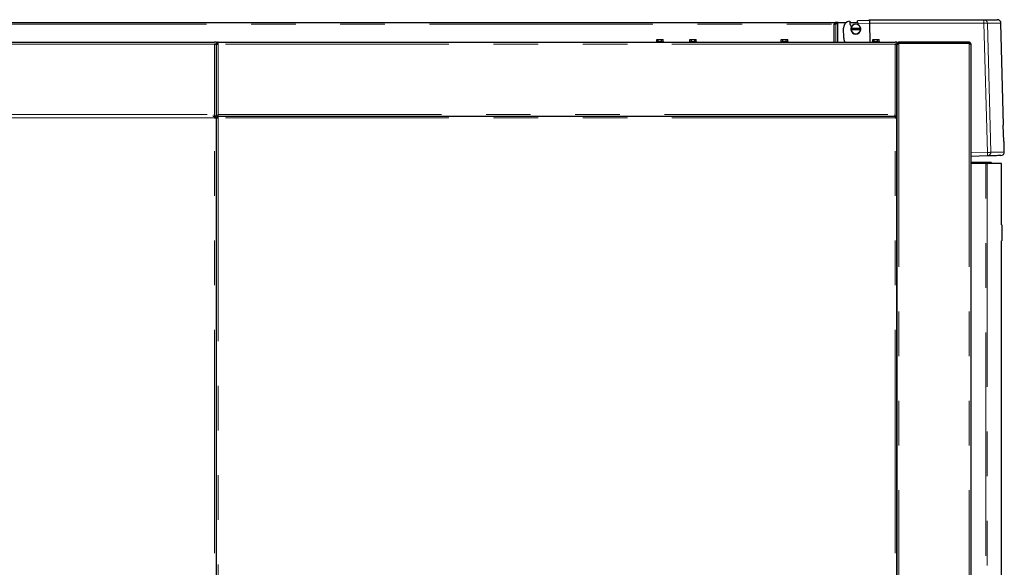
# Model space of a CAD drawing. Header units: millimetres. Extents: x 19 to 255, y 64 to 156.
# Tile 57 of 76: x 175 to 203, y 79 to 95. Entities that reach past the tile are written whole.
import ezdxf

# ---------------------------------------------------------------- set-up
doc = ezdxf.new("R2010")
doc.units = ezdxf.units.MM
doc.linetypes.add('PHANTOM', pattern=[12.7, 6.35, -1.27, 1.27, -1.27, 1.27, -1.27])

msp = doc.modelspace()

# ---------------------------------------------------------------- linework, layer by layer
at = {"color": 7, "linetype": 'Continuous', "lineweight": 25}
for p, q in [((198.835, 94.683), (202.094, 94.683)), ((160.958, 94.603), (197.879, 94.603)), ((197.834, 94.558), (197.828, 94.553)), ((197.828, 94.553), (197.828, 94.553)), ((197.845, 94.56), (197.891, 94.583)), ((197.86, 94.56), (197.845, 94.56)), ((197.86, 94.56), (197.92, 94.591)), ((197.879, 94.603), (197.879, 94.583)), ((197.948, 94.603), (197.879, 94.603)), ((197.92, 94.591), (197.906, 94.591)), ((197.938, 94.598), (197.953, 94.603)), ((197.948, 94.601), (197.948, 94.603)), ((197.952, 94.603), (197.948, 94.603)), ((197.953, 94.603), (198.18, 94.603)), ((198.109, 94.154), (198.101, 94.439)), ((198.278, 94.603), (198.498, 94.603)), ((198.288, 94.541), (198.295, 94.534)), ((198.315, 94.431), (198.311, 94.431)), ((198.311, 94.401), (198.315, 94.401)), ((198.585, 94.431), (198.315, 94.431)), ((198.315, 94.401), (198.585, 94.401)), ((198.497, 94.607), (198.501, 94.627)), ((198.497, 94.607), (198.504, 94.574)), ((198.497, 94.607), (198.498, 94.603)), ((198.836, 94.657), (198.5, 94.648)), ((198.501, 94.627), (198.5, 94.648)), ((198.589, 94.431), (198.585, 94.431)), ((198.585, 94.401), (198.589, 94.401)), ((198.838, 94.583), (198.852, 94.042)), ((202.655, 91.686), (202.579, 94.586)), ((192.792, 94.062), (192.792, 94.122)), ((192.792, 94.122), (192.833, 94.122)), ((192.833, 94.062), (192.833, 94.122)), ((192.833, 94.122), (192.928, 94.122)), ((192.928, 94.062), (192.928, 94.122)), ((192.928, 94.122), (192.973, 94.122)), ((192.973, 94.062), (192.973, 94.122)), ((193.732, 94.062), (193.732, 94.122)), ((193.732, 94.122), (193.773, 94.122)), ((193.773, 94.062), (193.773, 94.122)), ((193.773, 94.122), (193.868, 94.122)), ((193.868, 94.062), (193.868, 94.122)), ((193.868, 94.122), (193.913, 94.122)), ((193.913, 94.062), (193.913, 94.122)), ((196.332, 94.062), (196.332, 94.122)), ((196.332, 94.122), (196.373, 94.122)), ((196.373, 94.062), (196.373, 94.122)), ((196.373, 94.122), (196.468, 94.122)), ((196.468, 94.062), (196.468, 94.122)), ((196.468, 94.122), (196.513, 94.122)), ((196.513, 94.062), (196.513, 94.122)), ((198.932, 94.062), (198.932, 94.122)), ((198.932, 94.122), (198.973, 94.122)), ((198.973, 94.062), (198.973, 94.122)), ((198.973, 94.122), (199.068, 94.122)), ((199.068, 94.062), (199.068, 94.122)), ((199.068, 94.122), (199.113, 94.122)), ((199.113, 94.062), (199.113, 94.122)), ((160.952, 94.042), (180.212, 94.042)), ((180.262, 94.042), (180.212, 94.042)), ((180.262, 93.992), (180.212, 93.992)), ((180.237, 93.988), (180.237, 93.992)), ((180.262, 94.042), (180.262, 93.992)), ((180.262, 93.978), (180.262, 93.992)), ((180.262, 93.992), (180.287, 93.992)), ((180.262, 91.942), (180.262, 93.978)), ((180.287, 93.992), (180.287, 93.988)), ((180.312, 93.992), (180.312, 94.042)), ((180.312, 94.042), (199.572, 94.042)), ((192.782, 94.062), (192.782, 94.042)), ((192.782, 94.062), (192.982, 94.062)), ((192.982, 94.042), (192.982, 94.062)), ((193.722, 94.062), (193.722, 94.042)), ((193.722, 94.062), (193.922, 94.062)), ((193.922, 94.042), (193.922, 94.062)), ((196.322, 94.062), (196.322, 94.042)), ((196.322, 94.062), (196.522, 94.062)), ((196.522, 94.042), (196.522, 94.062)), ((198.922, 94.062), (198.922, 94.042)), ((198.922, 94.062), (199.122, 94.062)), ((199.122, 94.042), (199.122, 94.062)), ((199.622, 94.042), (199.572, 94.042)), ((199.622, 93.992), (199.572, 93.992)), ((199.597, 93.988), (199.597, 93.992)), ((199.622, 94.042), (199.622, 93.992)), ((199.647, 93.992), (199.622, 93.992)), ((199.622, 93.978), (199.622, 93.992)), ((199.622, 91.942), (199.622, 93.978)), ((199.622, 93.971), (199.622, 66.781)), ((199.672, 94.017), (199.672, 94.042)), ((201.672, 94.042), (199.672, 94.042)), ((201.672, 94.017), (199.672, 94.017)), ((201.672, 94.003), (199.672, 94.003)), ((201.672, 94.042), (201.672, 94.017)), ((201.722, 93.992), (201.722, 66.742)), ((180.167, 91.936), (180.167, 91.949)), ((180.167, 91.942), (180.212, 91.942)), ((180.212, 91.942), (180.212, 91.992)), ((180.262, 91.942), (180.212, 91.942)), ((180.223, 91.942), (180.223, 91.917)), ((180.223, 91.896), (180.223, 91.917)), ((180.262, 91.903), (180.237, 91.903)), ((180.312, 91.942), (180.262, 91.942)), ((180.262, 66.801), (180.262, 91.903)), ((180.262, 91.903), (180.287, 91.903)), ((180.287, 91.903), (180.309, 91.903)), ((180.301, 91.942), (180.301, 91.917)), ((180.312, 91.942), (180.312, 91.992)), ((180.312, 91.942), (199.572, 91.942)), ((199.572, 91.942), (199.572, 91.992)), ((199.622, 91.942), (199.572, 91.942)), ((199.583, 91.942), (199.583, 91.917)), ((199.583, 91.896), (199.583, 91.917)), ((199.622, 91.903), (199.597, 91.903)), ((199.622, 66.801), (199.622, 91.903)), ((202.658, 91.218), (202.646, 91.686)), ((202.675, 90.922), (202.667, 91.218)), ((202.193, 90.81), (201.722, 90.797)), ((201.722, 90.632), (202.287, 90.632)), ((201.722, 90.612), (202.307, 90.612)), ((202.148, 90.592), (201.722, 90.592)), ((202.148, 90.592), (202.187, 90.592)), ((202.597, 90.592), (202.187, 90.592)), ((202.287, 90.632), (202.307, 90.612)), ((202.307, 90.612), (202.307, 90.592)), ((202.597, 88.852), (202.597, 90.592)), ((202.593, 88.852), (202.607, 88.852)), ((202.607, 88.852), (202.607, 88.832)), ((202.607, 88.832), (202.607, 88.412)), ((202.607, 88.392), (202.593, 88.392)), ((202.597, 66.742), (202.597, 88.392)), ((202.607, 88.412), (202.607, 88.392))]:
    msp.add_line(p, q, dxfattribs=at)
at = {"color": 8, "linetype": 'PHANTOM', "lineweight": 18}
for p, q in [((160.928, 94.558), (197.834, 94.558)), ((197.828, 94.042), (197.828, 94.553)), ((197.86, 94.042), (197.86, 94.56)), ((197.92, 94.042), (197.92, 94.591)), ((197.938, 94.042), (197.938, 94.598)), ((198.504, 94.574), (198.838, 94.583)), ((198.838, 94.583), (202.096, 94.583)), ((202.193, 90.91), (202.096, 94.583)), ((202.289, 90.912), (202.193, 94.586)), ((180.212, 93.992), (160.952, 93.992)), ((180.212, 91.992), (180.212, 93.992)), ((199.572, 93.992), (180.312, 93.992)), ((180.312, 91.992), (180.312, 93.992)), ((199.572, 91.992), (199.572, 93.992)), ((199.672, 94.003), (199.672, 66.792)), ((201.672, 94.003), (201.672, 66.792)), ((160.952, 91.992), (180.212, 91.992)), ((180.212, 91.892), (160.952, 91.892)), ((180.212, 66.812), (180.212, 91.892)), ((180.312, 91.992), (199.572, 91.992)), ((199.572, 91.892), (180.312, 91.892)), ((180.312, 91.892), (180.312, 66.812)), ((199.572, 66.812), (199.572, 91.892)), ((202.193, 90.91), (201.722, 90.897)), ((202.148, 66.742), (202.148, 90.592)), ((202.187, 90.592), (202.187, 66.742)), ((202.607, 88.832), (202.593, 88.832)), ((202.593, 88.412), (202.607, 88.412))]:
    msp.add_line(p, q, dxfattribs=at)
at = {"color": 7, "linetype": 'Continuous', "lineweight": 25, "flags": 128}
for points in [[(198.836, 94.657), (198.835, 94.668), (198.835, 94.676), (198.835, 94.681), (198.835, 94.683)], [(202.646, 91.686), (202.65, 91.686), (202.652, 91.686), (202.654, 91.686), (202.655, 91.686)], [(202.667, 91.218), (202.666, 91.218), (202.665, 91.218), (202.662, 91.218), (202.658, 91.218)]]:
    msp.add_lwpolyline(points, dxfattribs=at)
at = {"color": 8, "linetype": 'PHANTOM', "lineweight": 18, "flags": 128}
for points in [[(202.096, 94.583), (202.114, 94.584), (202.13, 94.584), (202.146, 94.585), (202.16, 94.585), (202.172, 94.585), (202.181, 94.585), (202.188, 94.586), (202.193, 94.586)], [(202.289, 90.912), (202.285, 90.912), (202.278, 90.912), (202.268, 90.912), (202.256, 90.911), (202.242, 90.911), (202.226, 90.911), (202.21, 90.91), (202.193, 90.91)], [(202.675, 90.922), (202.674, 90.922), (202.667, 90.922), (202.653, 90.922), (202.632, 90.921), (202.604, 90.921), (202.569, 90.92), (202.527, 90.919), (202.478, 90.917), (202.422, 90.916), (202.359, 90.914), (202.289, 90.912)]]:
    msp.add_lwpolyline(points, dxfattribs=at)
at = {"color": 8, "linetype": 'PHANTOM', "lineweight": 18}
for centre, radius, start, end in [((201.14, 94.608), 0.957, 358.5053, 4.4947), ((202.189, 90.909), 0.0994, 271.8564, 1.8517), ((201.237, 90.86), 0.957, 357.0057, 2.9954)]:
    msp.add_arc(centre, radius, start, end, dxfattribs=at)
at = {"color": 7, "linetype": 'Continuous', "lineweight": 25}
for centre, radius, start, end in [((198.301, 94.444), 0.2, 97.2392, 181.5), ((198.836, 94.657), 0.56, 181.5, 192.0143), ((198.836, 94.657), 0.554, 192.8221, 200.7015), ((198.45, 94.416), 0.14, 173.8494, 186.1506), ((198.45, 94.416), 0.14, 6.1506, 173.8494), ((198.45, 94.416), 0.14, 186.1506, 353.8494), ((198.45, 94.416), 0.136, 6.3323, 173.6677), ((198.45, 94.416), 0.136, 186.3323, 353.6677), ((198.836, 94.657), 0.342, 193.9903, 199.966), ((198.45, 94.416), 0.14, 353.8494, 6.1506), ((198.308, 94.159), 0.2, 181.5, 215.7778), ((202.575, 90.92), 0.1, 271.5, 1.5)]:
    msp.add_arc(centre, radius, start, end, dxfattribs=at)
for points, knots in [([(202.094, 94.683), (202.139, 94.683), (202.229, 94.683), (202.331, 94.683), (202.409, 94.683), (202.457, 94.683), (202.48, 94.683), (202.477, 94.683), (202.476, 94.683)], [0, 0, 0, 0, 0.186633, 0.373212, 0.560059, 0.747232, 0.934403, 1, 1, 1, 1]), ([(202.579, 94.586), (202.577, 94.598), (202.575, 94.617), (202.562, 94.64), (202.549, 94.655), (202.533, 94.668), (202.51, 94.68), (202.491, 94.682), (202.479, 94.683)], [0, 0, 0, 0, 0.239822, 0.368593, 0.5, 0.631415, 0.760189, 1, 1, 1, 1]), ([(197.828, 94.553), (197.831, 94.553), (197.837, 94.555), (197.845, 94.556), (197.853, 94.558), (197.857, 94.559), (197.86, 94.56)], [0, 0, 0, 0, 0.249997, 0.499991, 0.749994, 1, 1, 1, 1]), ([(197.828, 94.553), (197.829, 94.553), (197.833, 94.555), (197.837, 94.556), (197.842, 94.558), (197.844, 94.559), (197.845, 94.56)], [0, 0, 0, 0, 0.249994, 0.49998, 0.750014, 1, 1, 1, 1]), ([(197.879, 94.603), (197.875, 94.602), (197.868, 94.601), (197.856, 94.591), (197.845, 94.576), (197.838, 94.564), (197.834, 94.558)], [0, 0, 0, 0, 0.249995, 0.499997, 0.749995, 1, 1, 1, 1]), ([(197.879, 94.583), (197.875, 94.583), (197.868, 94.582), (197.856, 94.576), (197.845, 94.568), (197.838, 94.561), (197.834, 94.558)], [0, 0, 0, 0, 0.250001, 0.500008, 0.749991, 1, 1, 1, 1]), ([(197.92, 94.591), (197.921, 94.591), (197.924, 94.593), (197.928, 94.594), (197.933, 94.596), (197.936, 94.597), (197.938, 94.598)], [0, 0, 0, 0, 0.2500013, 0.5000063, 0.7500027, 1, 1, 1, 1]), ([(198.836, 94.657), (198.836, 94.652), (198.836, 94.643), (198.836, 94.625), (198.837, 94.605), (198.837, 94.59), (198.838, 94.583)], [0, 0, 0, 0, 0.239832, 0.486438, 0.739834, 1, 1, 1, 1]), ([(180.212, 93.992), (180.218, 93.991), (180.229, 93.989), (180.245, 93.986), (180.256, 93.983), (180.261, 93.98), (180.262, 93.979), (180.262, 93.978)], [0, 0, 0, 0, 0.218161, 0.436316, 0.654482, 0.872653, 1, 1, 1, 1]), ([(180.312, 94.042), (180.307, 94.042), (180.295, 94.041), (180.28, 94.032), (180.269, 94.019), (180.263, 94.005), (180.262, 93.996), (180.262, 93.992)], [0, 0, 0, 0, 0.218148, 0.436324, 0.654477, 0.87265, 1, 1, 1, 1]), ([(180.262, 93.978), (180.263, 93.979), (180.264, 93.981), (180.273, 93.984), (180.286, 93.987), (180.3, 93.99), (180.309, 93.992), (180.312, 93.992)], [0, 0, 0, 0, 0.218152, 0.436311, 0.654481, 0.872644, 1, 1, 1, 1]), ([(180.312, 94.017), (180.309, 94.017), (180.303, 94.016), (180.295, 94.012), (180.29, 94.004), (180.287, 93.998), (180.287, 93.993), (180.287, 93.992)], [0, 0, 0, 0, 0.228379, 0.456763, 0.685042, 0.913379, 1, 1, 1, 1]), ([(199.572, 93.992), (199.578, 93.991), (199.589, 93.989), (199.605, 93.986), (199.616, 93.983), (199.621, 93.98), (199.622, 93.979), (199.622, 93.978)], [0, 0, 0, 0, 0.218156, 0.436319, 0.654482, 0.872651, 1, 1, 1, 1]), ([(199.672, 94.042), (199.666, 94.042), (199.655, 94.041), (199.64, 94.031), (199.628, 94.018), (199.623, 94.004), (199.622, 93.995), (199.622, 93.992)], [0, 0, 0, 0, 0.221097, 0.442218, 0.663332, 0.884446, 1, 1, 1, 1]), ([(199.622, 93.971), (199.623, 93.973), (199.624, 93.978), (199.634, 93.986), (199.649, 93.993), (199.663, 93.999), (199.67, 94.002), (199.672, 94.003)], [0, 0, 0, 0, 0.232309, 0.464685, 0.697076, 0.929469, 1, 1, 1, 1]), ([(199.672, 94.017), (199.669, 94.017), (199.663, 94.016), (199.655, 94.011), (199.649, 94.003), (199.647, 93.997), (199.647, 93.993), (199.647, 93.992)], [0, 0, 0, 0, 0.239532, 0.479057, 0.718484, 0.957947, 1, 1, 1, 1]), ([(199.665, 94.017), (199.665, 94.015), (199.664, 94.008), (199.662, 93.999), (199.661, 93.992)], [0, 0, 0, 0, 0.265556, 1, 1, 1, 1]), ([(199.672, 94.017), (199.671, 94.017), (199.67, 94.016), (199.667, 94.01), (199.665, 94.004), (199.664, 94), (199.663, 93.999)], [0, 0, 0, 0, 0.307379, 0.614723, 0.922095, 1, 1, 1, 1]), ([(201.662, 94.003), (201.663, 94.005), (201.665, 94.01), (201.668, 94.015), (201.67, 94.017), (201.672, 94.017), (201.672, 94.017)], [0, 0, 0, 0, 0.234532, 0.556209, 0.877869, 1, 1, 1, 1]), ([(201.722, 93.992), (201.721, 93.999), (201.72, 94.012), (201.708, 94.028), (201.692, 94.04), (201.679, 94.042), (201.672, 94.042)], [0, 0, 0, 0, 0.249986, 0.499999, 0.749999, 1, 1, 1, 1]), ([(201.696, 94), (201.696, 94), (201.695, 94.004), (201.69, 94.01), (201.682, 94.016), (201.676, 94.017), (201.672, 94.017)], [0, 0, 0, 0, 0.069925, 0.379964, 0.689972, 1, 1, 1, 1]), ([(201.672, 94.003), (201.679, 94.002), (201.692, 94), (201.708, 93.998), (201.72, 93.995), (201.721, 93.993), (201.722, 93.992)], [0, 0, 0, 0, 0.250001, 0.500001, 0.750014, 1, 1, 1, 1]), ([(180.223, 91.942), (180.222, 91.942), (180.22, 91.94), (180.218, 91.928), (180.215, 91.912), (180.213, 91.899), (180.212, 91.892)], [0, 0, 0, 0, 0.249988, 0.500001, 0.750012, 1, 1, 1, 1]), ([(180.223, 91.917), (180.222, 91.917), (180.22, 91.916), (180.218, 91.91), (180.215, 91.902), (180.213, 91.896), (180.212, 91.892)], [0, 0, 0, 0, 0.249979, 0.500005, 0.749976, 1, 1, 1, 1]), ([(180.212, 91.892), (180.219, 91.893), (180.232, 91.895), (180.248, 91.898), (180.26, 91.9), (180.261, 91.902), (180.262, 91.903)], [0, 0, 0, 0, 0.249997, 0.500007, 0.750013, 1, 1, 1, 1]), ([(180.212, 91.892), (180.216, 91.893), (180.222, 91.895), (180.23, 91.898), (180.236, 91.9), (180.237, 91.902), (180.237, 91.903)], [0, 0, 0, 0, 0.2500109, 0.5000081, 0.750029, 1, 1, 1, 1]), ([(180.262, 91.903), (180.263, 91.902), (180.264, 91.9), (180.276, 91.898), (180.293, 91.895), (180.306, 91.893), (180.312, 91.892)], [0, 0, 0, 0, 0.249993, 0.500001, 0.750014, 1, 1, 1, 1]), ([(180.287, 91.903), (180.288, 91.902), (180.288, 91.9), (180.294, 91.898), (180.302, 91.895), (180.309, 91.893), (180.312, 91.892)], [0, 0, 0, 0, 0.249976, 0.499986, 0.750012, 1, 1, 1, 1]), ([(180.312, 91.892), (180.311, 91.899), (180.31, 91.912), (180.307, 91.928), (180.304, 91.94), (180.302, 91.942), (180.301, 91.942)], [0, 0, 0, 0, 0.249988, 0.5, 0.750012, 1, 1, 1, 1]), ([(180.312, 91.892), (180.311, 91.896), (180.31, 91.902), (180.307, 91.91), (180.304, 91.916), (180.302, 91.917), (180.301, 91.917)], [0, 0, 0, 0, 0.250026, 0.499999, 0.750019, 1, 1, 1, 1]), ([(199.583, 91.942), (199.582, 91.942), (199.58, 91.94), (199.578, 91.928), (199.575, 91.912), (199.573, 91.899), (199.572, 91.892)], [0, 0, 0, 0, 0.249988, 0.5, 0.750012, 1, 1, 1, 1]), ([(199.583, 91.917), (199.582, 91.917), (199.58, 91.916), (199.578, 91.91), (199.575, 91.902), (199.573, 91.896), (199.572, 91.892)], [0, 0, 0, 0, 0.249981, 0.500001, 0.749974, 1, 1, 1, 1]), ([(199.572, 91.892), (199.579, 91.893), (199.592, 91.895), (199.608, 91.898), (199.62, 91.9), (199.621, 91.902), (199.622, 91.903)], [0, 0, 0, 0, 0.249998, 0.500001, 0.750009, 1, 1, 1, 1]), ([(199.572, 91.892), (199.576, 91.893), (199.582, 91.895), (199.59, 91.898), (199.596, 91.9), (199.597, 91.902), (199.597, 91.903)], [0, 0, 0, 0, 0.249999, 0.500014, 0.750024, 1, 1, 1, 1]), ([(202.574, 90.82), (202.574, 90.82), (202.575, 90.82), (202.547, 90.819), (202.495, 90.818), (202.419, 90.816), (202.321, 90.813), (202.235, 90.811), (202.193, 90.81)], [0, 0, 0, 0, 0.120209, 0.296444, 0.472715, 0.648564, 0.824254, 1, 1, 1, 1])]:
    msp.add_open_spline(points, degree=3, knots=knots, dxfattribs=at)
at = {"color": 8, "linetype": 'PHANTOM', "lineweight": 18}
for points, knots in [([(202.094, 94.683), (202.106, 94.682), (202.126, 94.68), (202.148, 94.667), (202.164, 94.655), (202.176, 94.64), (202.188, 94.617), (202.191, 94.598), (202.193, 94.586)], [0, 0, 0, 0, 0.239813, 0.38458, 0.499988, 0.631407, 0.760188, 1, 1, 1, 1]), ([(202.193, 94.586), (202.238, 94.586), (202.329, 94.586), (202.431, 94.586), (202.509, 94.586), (202.557, 94.586), (202.58, 94.586), (202.576, 94.586), (202.576, 94.586)], [0, 0, 0, 0, 0.1869804, 0.3738167, 0.5605091, 0.7470577, 0.9334626, 1, 1, 1, 1])]:
    msp.add_open_spline(points, degree=3, knots=knots, dxfattribs=at)

doc.saveas('drawing.dxf')
